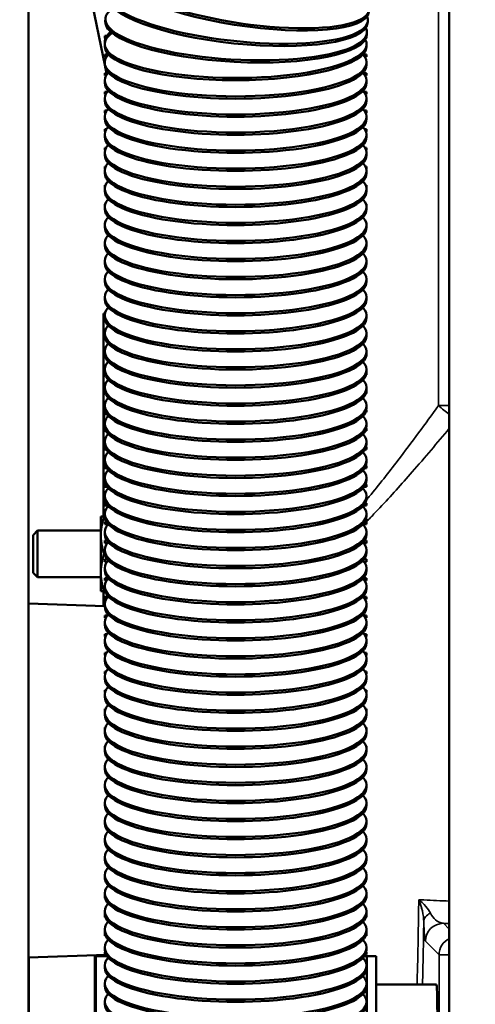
# Model space of a CAD drawing. Header units: inches. Extents: x 1 to 271, y 5 to 171.
# Tile 63 of 256: x 38.52 to 41.57, y 132.78 to 139.36. Entities that reach past the tile are written whole.
import ezdxf

# ---------------------------------------------------------------- set-up
doc = ezdxf.new("R2010")
doc.units = ezdxf.units.IN
doc.header["$LTSCALE"] = 8
doc.header["$MEASUREMENT"] = 0
for name, color, linetype, lineweight in [('Dimension (ANSI)', 7, 'Continuous', 25), ('Visible (ANSI)', 7, 'Continuous', 50), ('Visible Narrow (ANSI)', 7, 'Continuous', 35)]:
    doc.layers.add(name, color=color, linetype=linetype, lineweight=lineweight)
doc.styles.add('Dimension Text', font='tahoma.ttf')
doc.dimstyles.new('Dual Dimension', dxfattribs={"dimscale": 8, "dimtxt": 0.12, "dimasz": 0.098425, "dimexe": 0.125, "dimexo": 0.0625, "dimgap": 0.031496, "dimtad": 0, "dimtih": 1, "dimtoh": 1, "dimrnd": 1e-08, "dimzin": 4, "dimdsep": 46, "dimtxsty": 'Dimension Text', "dimcen": 0.09, "dimdle": 0.393701, "dimclrd": 256, "dimclre": 256, "dimclrt": 256, "dimadec": 0, "dimazin": 1, "dimtfac": 1, "dimtofl": 0, "dimtmove": 0, "dimatfit": 3, "dimfxl": 1, "dimtolj": 1, "dimtzin": 4, "dimlwd": -1, "dimlwe": -1, "dimarcsym": 0})

# ---------------------------------------------------------------- blocks, each defined once
blk = doc.blocks.new('*D9')
at = {"layer": 'Defpoints', "color": 0, "transparency": 16777216}
for p in [(12.1047, 153.8516), (44.2603, 153.8516), (44.4226, 87.0916)]:
    blk.add_point(p, dxfattribs=at)
at = {"layer": 'Dimension (ANSI)', "transparency": 16777216}
for p, q in [((43.7603, 153.8516), (11.1047, 153.8516)), ((12.1047, 153.0642), (12.1047, 127.1125)), ((12.1047, 87.879), (12.1047, 122.8021)), ((43.9226, 87.0916), (11.1047, 87.0916))]:
    blk.add_line(p, q, dxfattribs=at)
for points in [[(11.9735, 153.0642), (12.236, 153.0642), (12.1047, 153.8516)], [(11.9735, 87.879), (12.236, 87.879), (12.1047, 87.0916)]]:
    blk.add_solid(points, dxfattribs=at)
at = {"layer": 'Dimension (ANSI)', "transparency": 16777216, "insert": (12.1047, 124.9573), "char_height": 0.96, "attachment_point": 5, "style": 'Dimension Text'}
blk.add_mtext('\\A1;{\\H3.0x;(}\\S66.76^ 1695.7 mm;{\\H3.0x;)}', dxfattribs=at)

msp = doc.modelspace()

# ---------------------------------------------------------------- linework, layer by layer
at = {"layer": 'Visible (ANSI)'}
for p, q in [((38.5826, 144.2766), (38.5826, 124.1191)), ((39.0918, 139.0599), (38.7031, 140.9414)), ((41.3948, 140.3562), (41.3948, 130.5266)), ((39.0962, 139.3674), (39.0954, 139.352)), ((40.8498, 139.3519), (40.8482, 139.3365)), ((40.8438, 139.2756), (40.843, 139.2602)), ((39.1188, 139.255), (39.0918, 139.255)), ((39.0918, 139.239), (39.0918, 139.255)), ((39.1054, 139.239), (39.0918, 139.239)), ((39.0928, 139.21), (39.0928, 139.2147)), ((40.8418, 139.239), (40.838, 139.239)), ((40.8418, 139.239), (40.8418, 139.2511)), ((39.0918, 139.1992), (39.0918, 139.1837)), ((40.8418, 139.1992), (40.8418, 139.1837)), ((39.1168, 139.13), (39.0918, 139.13)), ((39.0918, 139.114), (39.0918, 139.13)), ((39.1042, 139.114), (39.0918, 139.114)), ((39.0918, 139.0606), (39.0918, 139.076)), ((40.8418, 139.13), (40.8168, 139.13)), ((40.8418, 139.114), (40.8294, 139.114)), ((40.8418, 139.114), (40.8418, 139.13)), ((40.8418, 139.0606), (40.8418, 139.076)), ((39.1132, 139.005), (39.0918, 139.005)), ((39.0918, 138.989), (39.0918, 139.005)), ((39.1031, 139.005), (39.0965, 139.0371)), ((40.8418, 139.005), (40.8204, 139.005)), ((40.8418, 138.989), (40.8418, 139.005)), ((39.1016, 138.989), (39.0918, 138.989)), ((39.0918, 138.9398), (39.0918, 138.9553)), ((40.8418, 138.989), (40.832, 138.989)), ((40.8418, 138.9398), (40.8418, 138.9553)), ((39.1096, 138.88), (39.0918, 138.88)), ((39.0918, 138.864), (39.0918, 138.88)), ((40.8418, 138.88), (40.824, 138.88)), ((40.8418, 138.864), (40.8418, 138.88)), ((39.0993, 138.864), (39.0918, 138.864)), ((39.0918, 138.8191), (39.0918, 138.8345)), ((40.8418, 138.864), (40.8344, 138.864)), ((40.8418, 138.8191), (40.8418, 138.8345)), ((39.1064, 138.755), (39.0918, 138.755)), ((39.0918, 138.739), (39.0918, 138.755)), ((40.8418, 138.755), (40.8272, 138.755)), ((40.8418, 138.739), (40.8418, 138.755)), ((39.0973, 138.739), (39.0918, 138.739)), ((39.0918, 138.6983), (39.0918, 138.7138)), ((40.8418, 138.739), (40.8364, 138.739)), ((40.8418, 138.6983), (40.8418, 138.7138)), ((39.1035, 138.63), (39.0918, 138.63)), ((39.0918, 138.614), (39.0918, 138.63)), ((39.0956, 138.614), (39.0918, 138.614)), ((40.8418, 138.63), (40.8301, 138.63)), ((40.8418, 138.614), (40.838, 138.614)), ((40.8418, 138.614), (40.8418, 138.63)), ((39.0918, 138.5776), (39.0918, 138.593)), ((40.8418, 138.5776), (40.8418, 138.593)), ((39.101, 138.505), (39.0918, 138.505)), ((39.0918, 138.489), (39.0918, 138.505)), ((39.0942, 138.489), (39.0918, 138.489)), ((40.8418, 138.505), (40.8326, 138.505)), ((40.8418, 138.489), (40.8394, 138.489)), ((40.8418, 138.489), (40.8418, 138.505)), ((39.0918, 138.4569), (39.0918, 138.4723)), ((40.8418, 138.4569), (40.8418, 138.4723)), ((39.0987, 138.38), (39.0918, 138.38)), ((39.0918, 138.364), (39.0918, 138.38)), ((39.0931, 138.364), (39.0918, 138.364)), ((39.0918, 138.3361), (39.0918, 138.3516)), ((40.8418, 138.38), (40.8349, 138.38)), ((40.8418, 138.364), (40.8405, 138.364)), ((40.8418, 138.364), (40.8418, 138.38)), ((40.8418, 138.3361), (40.8418, 138.3516)), ((39.0968, 138.255), (39.0918, 138.255)), ((39.0918, 138.239), (39.0918, 138.255)), ((39.0924, 138.239), (39.0918, 138.239)), ((39.0918, 138.2154), (39.0918, 138.2308)), ((40.8418, 138.255), (40.8368, 138.255)), ((40.8418, 138.239), (40.8412, 138.239)), ((40.8418, 138.239), (40.8418, 138.255)), ((40.8418, 138.2154), (40.8418, 138.2308)), ((39.0952, 138.13), (39.0918, 138.13)), ((39.0918, 138.114), (39.0918, 138.13)), ((39.0919, 138.114), (39.0918, 138.114)), ((39.0918, 138.0946), (39.0918, 138.1101)), ((40.8418, 138.13), (40.8384, 138.13)), ((40.8418, 138.114), (40.8417, 138.114)), ((40.8418, 138.114), (40.8418, 138.13)), ((40.8418, 138.0946), (40.8418, 138.1101)), ((39.0939, 138.005), (39.0918, 138.005)), ((39.0918, 137.9893), (39.0918, 138.005)), ((39.0918, 137.9739), (39.0918, 137.9893)), ((40.8418, 138.005), (40.8397, 138.005)), ((40.8418, 137.9893), (40.8418, 138.005)), ((40.8418, 137.9739), (40.8418, 137.9893)), ((39.0929, 137.88), (39.0918, 137.88)), ((39.0918, 137.8686), (39.0918, 137.88)), ((39.0918, 137.8532), (39.0918, 137.8686)), ((40.8418, 137.88), (40.8407, 137.88)), ((40.8418, 137.8686), (40.8418, 137.88)), ((40.8418, 137.8532), (40.8418, 137.8686)), ((39.0922, 137.755), (39.0918, 137.755)), ((39.0918, 137.7479), (39.0918, 137.755)), ((40.8418, 137.755), (40.8414, 137.755)), ((40.8418, 137.7479), (40.8418, 137.755)), ((39.0918, 137.7324), (39.0918, 137.7479)), ((40.8418, 137.7324), (40.8418, 137.7479)), ((39.0919, 137.63), (39.0918, 137.63)), ((39.0918, 137.6271), (39.0918, 137.63)), ((39.0918, 137.6117), (39.0918, 137.6271)), ((40.8418, 137.63), (40.8417, 137.63)), ((40.8418, 137.6271), (40.8418, 137.63)), ((40.8418, 137.6117), (40.8418, 137.6271)), ((39.0918, 137.4909), (39.0918, 137.5064)), ((39.0918, 137.489), (39.0918, 137.4909)), ((40.8418, 137.4909), (40.8418, 137.5064)), ((40.8418, 137.489), (40.8418, 137.4909)), ((39.0918, 137.489), (39.0918, 137.489)), ((40.8418, 137.489), (40.8418, 137.489)), ((39.0826, 137.3976), (39.093, 137.3976)), ((39.0826, 136.6226), (39.0826, 137.3976)), ((39.0918, 137.3702), (39.0918, 137.3856)), ((39.0918, 137.364), (39.0918, 137.3702)), ((39.0921, 137.364), (39.0918, 137.364)), ((40.8418, 137.364), (40.8415, 137.364)), ((40.8418, 137.3702), (40.8418, 137.3856)), ((40.8418, 137.364), (40.8418, 137.3702)), ((39.0918, 137.2494), (39.0918, 137.2649)), ((39.0918, 137.239), (39.0918, 137.2494)), ((39.0927, 137.239), (39.0918, 137.239)), ((40.8418, 137.239), (40.8409, 137.239)), ((40.8418, 137.2494), (40.8418, 137.2649)), ((40.8418, 137.239), (40.8418, 137.2494)), ((39.0918, 137.1287), (39.0918, 137.1442)), ((39.0918, 137.114), (39.0918, 137.1287)), ((39.0936, 137.114), (39.0918, 137.114)), ((40.8418, 137.114), (40.84, 137.114)), ((40.8418, 137.1287), (40.8418, 137.1442)), ((40.8418, 137.114), (40.8418, 137.1287)), ((39.0918, 137.008), (39.0918, 137.0234)), ((39.0919, 137.005), (39.0918, 137.005)), ((39.0918, 136.989), (39.0918, 137.005)), ((39.0949, 136.989), (39.0918, 136.989)), ((40.8418, 136.989), (40.8387, 136.989)), ((40.8418, 137.005), (40.8417, 137.005)), ((40.8418, 137.008), (40.8418, 137.0234)), ((40.8418, 136.989), (40.8418, 137.005)), ((39.0918, 136.8872), (39.0918, 136.9027)), ((40.8418, 136.8872), (40.8418, 136.9027)), ((39.0922, 136.88), (39.0918, 136.88)), ((39.0918, 136.864), (39.0918, 136.88)), ((39.0964, 136.864), (39.0918, 136.864)), ((40.8418, 136.864), (40.8372, 136.864)), ((40.8418, 136.88), (40.8414, 136.88)), ((40.8418, 136.864), (40.8418, 136.88)), ((39.0918, 136.7665), (39.0918, 136.7819)), ((40.8418, 136.7665), (40.8418, 136.7819)), ((39.0929, 136.755), (39.0918, 136.755)), ((39.0918, 136.739), (39.0918, 136.755)), ((39.0983, 136.739), (39.0918, 136.739)), ((40.8418, 136.739), (40.8353, 136.739)), ((40.8418, 136.755), (40.8407, 136.755)), ((40.8418, 136.739), (40.8418, 136.755)), ((39.0918, 136.6457), (39.0918, 136.6612)), ((40.8418, 136.6457), (40.8418, 136.6612)), ((39.0826, 136.0411), (39.0826, 136.6226)), ((39.0939, 136.63), (39.0918, 136.63)), ((39.0918, 136.614), (39.0918, 136.63)), ((39.1004, 136.614), (39.0918, 136.614)), ((40.8418, 136.614), (40.8332, 136.614)), ((40.8418, 136.63), (40.8397, 136.63)), ((40.8418, 136.614), (40.8418, 136.63)), ((39.0918, 136.525), (39.0918, 136.5405)), ((39.0952, 136.505), (39.0918, 136.505)), ((39.0918, 136.489), (39.0918, 136.505)), ((40.8418, 136.505), (40.8384, 136.505)), ((40.8418, 136.525), (40.8418, 136.5405)), ((40.8418, 136.489), (40.8418, 136.505)), ((39.1029, 136.489), (39.0918, 136.489)), ((40.8418, 136.489), (40.8307, 136.489)), ((39.0918, 136.4043), (39.0918, 136.4197)), ((39.0968, 136.38), (39.0918, 136.38)), ((39.0918, 136.364), (39.0918, 136.38)), ((40.8418, 136.38), (40.8368, 136.38)), ((40.8418, 136.4043), (40.8418, 136.4197)), ((40.8418, 136.364), (40.8418, 136.38)), ((39.1057, 136.364), (39.0918, 136.364)), ((40.8418, 136.364), (40.8279, 136.364)), ((39.0918, 136.2835), (39.0918, 136.299)), ((39.0988, 136.255), (39.0918, 136.255)), ((39.0918, 136.239), (39.0918, 136.255)), ((39.1089, 136.239), (39.0918, 136.239)), ((40.8418, 136.239), (40.8247, 136.239)), ((40.8418, 136.255), (40.8348, 136.255)), ((40.8418, 136.2835), (40.8418, 136.299)), ((40.8418, 136.239), (40.8418, 136.255)), ((39.0918, 136.1628), (39.0918, 136.1782)), ((40.8418, 136.1628), (40.8418, 136.1782)), ((39.101, 136.13), (39.0918, 136.13)), ((39.0918, 136.114), (39.0918, 136.13)), ((39.1123, 136.114), (39.0918, 136.114)), ((40.8418, 136.114), (40.8213, 136.114)), ((40.8418, 136.13), (40.8326, 136.13)), ((40.8418, 136.114), (40.8418, 136.13)), ((39.0918, 136.042), (39.0918, 136.0575)), ((40.8418, 136.042), (40.8418, 136.0575)), ((39.0656, 136.0411), (39.0656, 135.9161)), ((39.0656, 136.0411), (39.0879, 136.0411)), ((39.0918, 136.0411), (39.0879, 136.0411)), ((39.1036, 136.005), (39.0918, 136.005)), ((39.0918, 135.989), (39.0918, 136.005)), ((39.1154, 135.989), (39.0918, 135.989)), ((40.8418, 135.989), (40.8182, 135.989)), ((40.8418, 136.005), (40.83, 136.005)), ((40.8418, 135.989), (40.8418, 136.005)), ((38.6136, 135.9174), (38.6436, 135.9474)), ((38.6136, 135.6649), (38.6136, 135.9174)), ((38.6436, 135.6349), (38.6436, 135.9474)), ((38.6436, 135.9474), (39.0656, 135.9474)), ((39.0656, 135.6661), (39.0656, 135.9161)), ((39.0918, 135.9213), (39.0918, 135.9368)), ((40.8418, 135.9213), (40.8418, 135.9368)), ((39.1065, 135.88), (39.0918, 135.88)), ((39.0918, 135.864), (39.0918, 135.88)), ((39.1117, 135.864), (39.0918, 135.864)), ((40.8418, 135.864), (40.8219, 135.864)), ((40.8418, 135.88), (40.8271, 135.88)), ((40.8418, 135.864), (40.8418, 135.88)), ((39.0926, 135.7911), (39.0879, 135.7911)), ((39.0918, 135.8006), (39.0918, 135.816)), ((40.8418, 135.8006), (40.8418, 135.816)), ((39.1097, 135.755), (39.0918, 135.755)), ((39.0918, 135.739), (39.0918, 135.755)), ((39.1083, 135.739), (39.0918, 135.739)), ((40.8418, 135.755), (40.8239, 135.755)), ((40.8418, 135.739), (40.8253, 135.739)), ((40.8418, 135.739), (40.8418, 135.755)), ((38.6136, 135.6649), (38.6436, 135.6349)), ((39.0656, 135.5411), (39.0656, 135.6661)), ((39.0918, 135.6798), (39.0918, 135.6953)), ((40.8418, 135.6798), (40.8418, 135.6953)), ((38.6436, 135.6349), (39.0656, 135.6349)), ((39.1132, 135.63), (39.0918, 135.63)), ((39.0918, 135.614), (39.0918, 135.63)), ((39.1052, 135.614), (39.0918, 135.614)), ((40.8418, 135.63), (40.8204, 135.63)), ((40.8418, 135.614), (40.8284, 135.614)), ((40.8418, 135.614), (40.8418, 135.63)), ((39.0879, 135.5411), (39.0656, 135.5411)), ((39.0826, 135.5411), (39.0826, 135.4414)), ((39.0946, 135.5411), (39.0879, 135.5411)), ((39.0918, 135.5591), (39.0918, 135.5745)), ((40.8418, 135.5591), (40.8418, 135.5745)), ((39.0918, 135.4411), (38.5826, 135.4589)), ((39.1145, 135.505), (39.0918, 135.505)), ((39.0918, 135.489), (39.0918, 135.505)), ((39.1025, 135.489), (39.0918, 135.489)), ((39.0918, 135.4383), (39.0918, 135.4538)), ((40.8418, 135.505), (40.8191, 135.505)), ((40.8418, 135.489), (40.8312, 135.489)), ((40.8418, 135.489), (40.8418, 135.505)), ((40.8418, 135.4383), (40.8418, 135.4538)), ((39.1108, 135.38), (39.0918, 135.38)), ((39.0918, 135.364), (39.0918, 135.38)), ((39.1, 135.364), (39.0918, 135.364)), ((39.0918, 135.3176), (39.0918, 135.333)), ((40.8418, 135.38), (40.8228, 135.38)), ((40.8418, 135.364), (40.8336, 135.364)), ((40.8418, 135.364), (40.8418, 135.38)), ((40.8418, 135.3176), (40.8418, 135.333)), ((39.1075, 135.255), (39.0918, 135.255)), ((39.0918, 135.239), (39.0918, 135.255)), ((40.8418, 135.255), (40.8261, 135.255)), ((40.8418, 135.239), (40.8418, 135.255)), ((39.0979, 135.239), (39.0918, 135.239)), ((39.0918, 135.1969), (39.0918, 135.2123)), ((40.8418, 135.239), (40.8357, 135.239)), ((40.8418, 135.1969), (40.8418, 135.2123)), ((39.1045, 135.13), (39.0918, 135.13)), ((39.0918, 135.114), (39.0918, 135.13)), ((40.8418, 135.13), (40.8291, 135.13)), ((40.8418, 135.114), (40.8418, 135.13)), ((39.0961, 135.114), (39.0918, 135.114)), ((39.0918, 135.0761), (39.0918, 135.0916)), ((40.8418, 135.114), (40.8375, 135.114)), ((40.8418, 135.0761), (40.8418, 135.0916)), ((39.1018, 135.005), (39.0918, 135.005)), ((39.0918, 134.989), (39.0918, 135.005)), ((39.0946, 134.989), (39.0918, 134.989)), ((40.8418, 135.005), (40.8318, 135.005)), ((40.8418, 134.989), (40.839, 134.989)), ((40.8418, 134.989), (40.8418, 135.005)), ((39.0918, 134.9554), (39.0918, 134.9708)), ((40.8418, 134.9554), (40.8418, 134.9708)), ((39.0995, 134.88), (39.0918, 134.88)), ((39.0918, 134.864), (39.0918, 134.88)), ((39.0935, 134.864), (39.0918, 134.864)), ((40.8418, 134.88), (40.8341, 134.88)), ((40.8418, 134.864), (40.8401, 134.864)), ((40.8418, 134.864), (40.8418, 134.88)), ((39.0918, 134.8346), (39.0918, 134.8501)), ((40.8418, 134.8346), (40.8418, 134.8501)), ((39.0974, 134.755), (39.0918, 134.755)), ((39.0918, 134.739), (39.0918, 134.755)), ((39.0926, 134.739), (39.0918, 134.739)), ((39.0918, 134.7139), (39.0918, 134.7293)), ((40.8418, 134.755), (40.8362, 134.755)), ((40.8418, 134.739), (40.841, 134.739)), ((40.8418, 134.739), (40.8418, 134.755)), ((40.8418, 134.7139), (40.8418, 134.7293)), ((39.0957, 134.63), (39.0918, 134.63)), ((39.0918, 134.614), (39.0918, 134.63)), ((39.0921, 134.614), (39.0918, 134.614)), ((39.0918, 134.5932), (39.0918, 134.6086)), ((40.8418, 134.63), (40.8379, 134.63)), ((40.8418, 134.614), (40.8416, 134.614)), ((40.8418, 134.614), (40.8418, 134.63)), ((40.8418, 134.5932), (40.8418, 134.6086)), ((39.0943, 134.505), (39.0918, 134.505)), ((39.0918, 134.489), (39.0918, 134.505)), ((39.0918, 134.489), (39.0918, 134.489)), ((39.0918, 134.4724), (39.0918, 134.4879)), ((40.8418, 134.505), (40.8393, 134.505)), ((40.8418, 134.489), (40.8418, 134.505)), ((40.8418, 134.489), (40.8418, 134.489)), ((40.8418, 134.4724), (40.8418, 134.4879)), ((39.0932, 134.38), (39.0918, 134.38)), ((39.0918, 134.3671), (39.0918, 134.38)), ((39.0918, 134.3517), (39.0918, 134.3671)), ((40.8418, 134.38), (40.8404, 134.38)), ((40.8418, 134.3671), (40.8418, 134.38)), ((40.8418, 134.3517), (40.8418, 134.3671)), ((39.0924, 134.255), (39.0918, 134.255)), ((39.0918, 134.2464), (39.0918, 134.255)), ((39.0918, 134.2309), (39.0918, 134.2464)), ((40.8418, 134.255), (40.8412, 134.255)), ((40.8418, 134.2464), (40.8418, 134.255)), ((40.8418, 134.2309), (40.8418, 134.2464)), ((39.092, 134.13), (39.0918, 134.13)), ((39.0918, 134.1256), (39.0918, 134.13)), ((39.0918, 134.1102), (39.0918, 134.1256)), ((40.8418, 134.13), (40.8416, 134.13)), ((40.8418, 134.1256), (40.8418, 134.13)), ((40.8418, 134.1102), (40.8418, 134.1256)), ((39.0918, 134.0049), (39.0918, 134.005)), ((39.0918, 133.9894), (39.0918, 134.0049)), ((40.8418, 134.0049), (40.8418, 134.005)), ((40.8418, 133.9894), (40.8418, 134.0049)), ((39.0918, 133.989), (39.0918, 133.9894)), ((39.0918, 133.989), (39.0918, 133.989)), ((40.8418, 133.989), (40.8418, 133.9894)), ((40.8418, 133.989), (40.8418, 133.989)), ((39.0918, 133.8687), (39.0918, 133.8842)), ((40.8418, 133.8687), (40.8418, 133.8842)), ((39.0918, 133.864), (39.0918, 133.8687)), ((39.092, 133.864), (39.0918, 133.864)), ((40.8418, 133.864), (40.8416, 133.864)), ((40.8418, 133.864), (40.8418, 133.8687)), ((39.0918, 133.748), (39.0918, 133.7634)), ((39.0918, 133.739), (39.0918, 133.748)), ((39.0925, 133.739), (39.0918, 133.739)), ((40.8418, 133.739), (40.8411, 133.739)), ((40.8418, 133.748), (40.8418, 133.7634)), ((40.8418, 133.739), (40.8418, 133.748)), ((39.0918, 133.6272), (39.0918, 133.6427)), ((39.0918, 133.614), (39.0918, 133.6272)), ((39.0933, 133.614), (39.0918, 133.614)), ((40.8418, 133.614), (40.8403, 133.614)), ((40.8418, 133.6272), (40.8418, 133.6427)), ((40.8418, 133.614), (40.8418, 133.6272)), ((39.0918, 133.5065), (39.0918, 133.5219)), ((39.0918, 133.505), (39.0918, 133.505)), ((39.0918, 133.489), (39.0918, 133.505)), ((39.0944, 133.489), (39.0918, 133.489)), ((40.8418, 133.489), (40.8392, 133.489)), ((40.8418, 133.5065), (40.8418, 133.5219)), ((40.8418, 133.505), (40.8418, 133.505)), ((40.8418, 133.489), (40.8418, 133.505)), ((39.0918, 133.3857), (39.0918, 133.4012)), ((39.0921, 133.38), (39.0918, 133.38)), ((39.0918, 133.364), (39.0918, 133.38)), ((39.0958, 133.364), (39.0918, 133.364)), ((40.8418, 133.364), (40.8378, 133.364)), ((40.8418, 133.38), (40.8415, 133.38)), ((40.8418, 133.3857), (40.8418, 133.4012)), ((40.8418, 133.364), (40.8418, 133.38)), ((39.0918, 133.265), (39.0918, 133.2805)), ((40.8418, 133.265), (40.8418, 133.2805)), ((39.0927, 133.255), (39.0918, 133.255)), ((39.0918, 133.239), (39.0918, 133.255)), ((39.0976, 133.239), (39.0918, 133.239)), ((40.8418, 133.239), (40.836, 133.239)), ((40.8418, 133.255), (40.841, 133.255)), ((40.8418, 133.239), (40.8418, 133.255)), ((39.0918, 133.1443), (39.0918, 133.1597)), ((40.8418, 133.1443), (40.8418, 133.1597)), ((39.1005, 133.1123), (38.5826, 133.0943)), ((38.5853, 131.9638), (38.5853, 133.0944)), ((39.0323, 133.1014), (39.0263, 133.1014)), ((39.0263, 132.3514), (39.0263, 133.1014)), ((39.1076, 133.1014), (39.0323, 133.1014)), ((39.0323, 133.1014), (39.0323, 132.3514)), ((39.0826, 133.1014), (39.0826, 133.1117)), ((39.0935, 133.13), (39.0918, 133.13)), ((39.0918, 133.114), (39.0918, 133.13)), ((39.0996, 133.114), (39.0918, 133.114)), ((40.826, 133.1014), (40.8443, 133.1014)), ((40.8418, 133.114), (40.834, 133.114)), ((40.8418, 133.13), (40.8401, 133.13)), ((40.8418, 133.114), (40.8418, 133.13)), ((40.8443, 132.3514), (40.8443, 133.1014)), ((40.8443, 133.1014), (40.9063, 133.1014)), ((40.9063, 133.1014), (40.9063, 132.3514)), ((39.0918, 133.0235), (39.0918, 133.039)), ((40.8418, 133.0235), (40.8418, 133.039)), ((40.8418, 132.989), (40.8316, 132.989)), ((40.8418, 133.005), (40.8389, 133.005)), ((40.8418, 132.989), (40.8418, 133.005)), ((39.0918, 132.9028), (39.0918, 132.9182)), ((40.8418, 132.9028), (40.8418, 132.9182)), ((40.8443, 132.9153), (40.8418, 132.9154)), ((40.9063, 132.9139), (41.3082, 132.9139)), ((39.0918, 132.782), (39.0918, 132.7975)), ((40.8418, 132.782), (40.8418, 132.7975))]:
    msp.add_line(p, q, dxfattribs=at)
for centre, major_axis, ratio, start_param, end_param in [((39.9956, 139.5649), (0.8642, -0.1371), 0.255834, 2.798571, 6.423584), ((39.9932, 139.5496), (0.8642, -0.1371), 0.255834, 3.141593, 6.283185), ((39.9796, 139.4435), (0.8702, -0.0916), 0.257491, 2.801278, 6.422272), ((39.978, 139.4281), (0.8702, -0.0916), 0.257491, 3.141593, 6.283185), ((39.97, 139.3215), (0.8738, -0.0459), 0.258487, 2.803067, 6.421411), ((39.9692, 139.3061), (0.8738, -0.0459), 0.258487, 3.141593, 6.283185), ((39.9668, 139.1992), (0.875, 0), 0.258819, 2.803958, 6.420991), ((39.9704, 139.3084), (-0.874, 0.041), 0.258554, 0.119682, 0.29752), ((39.9678, 139.2147), (-0.875, 0), 0.258819, 5.98166, 6.104013), ((39.9678, 139.2147), (-0.875, 0), 0.258819, 6.175412, 6.283185), ((39.9668, 139.1837), (0.875, 0), 0.258819, 3.141593, 6.283185), ((39.9668, 139.076), (-0.875, 0), 0.258819, 6.043021, 9.664943), ((39.9668, 138.9553), (-0.875, 0), 0.258819, 6.048586, 9.659377), ((39.9668, 139.0606), (-0.875, 0), 0.258819, 0, 3.141593), ((39.9668, 138.9398), (-0.875, 0), 0.258819, 0, 3.141593), ((39.9668, 138.8345), (-0.875, 0), 0.258819, 6.048586, 9.659377), ((39.9668, 138.8191), (-0.875, 0), 0.258819, 0, 3.141593), ((39.9668, 138.7138), (-0.875, 0), 0.258819, 6.048586, 9.659377), ((39.9668, 138.6983), (-0.875, 0), 0.258819, 0, 3.141593), ((39.9668, 138.593), (-0.875, 0), 0.258819, 6.048586, 9.659377), ((39.9668, 138.5776), (-0.875, 0), 0.258819, 0, 3.141593), ((39.9668, 138.4723), (-0.875, 0), 0.258819, 6.048586, 9.659377), ((39.9668, 138.4569), (-0.875, 0), 0.258819, 0, 3.141593), ((39.9668, 138.3516), (-0.875, 0), 0.258819, 6.048586, 9.659377), ((39.9668, 138.2308), (-0.875, 0), 0.258819, 6.048586, 9.659377), ((39.9668, 138.3361), (-0.875, 0), 0.258819, 0, 3.141593), ((39.9668, 138.2154), (-0.875, 0), 0.258819, 0, 3.141593), ((39.9668, 138.1101), (-0.875, 0), 0.258819, 6.048586, 9.659377), ((39.9668, 138.0946), (-0.875, 0), 0.258819, 0, 3.141593), ((39.9668, 137.9893), (-0.875, 0), 0.258819, 6.048586, 9.659377), ((39.9668, 137.9739), (-0.875, 0), 0.258819, 0, 3.141593), ((39.9668, 137.8686), (-0.875, 0), 0.258819, 6.048586, 9.659377), ((39.9668, 137.8532), (-0.875, 0), 0.258819, 0, 3.141593), ((39.9668, 137.7479), (-0.875, 0), 0.258819, 6.048586, 9.659377), ((39.9668, 137.7324), (-0.875, 0), 0.258819, 0, 3.141593), ((39.9668, 137.6271), (-0.875, 0), 0.258819, 6.048586, 9.659377), ((39.9668, 137.5064), (-0.875, 0), 0.258819, 6.048586, 9.659377), ((39.9668, 137.6117), (-0.875, 0), 0.258819, 0, 3.141593), ((39.9668, 137.4909), (-0.875, 0), 0.258819, 0, 3.141593), ((39.9668, 137.3856), (-0.875, 0), 0.258819, 6.048586, 9.659377), ((39.9668, 137.3702), (-0.875, 0), 0.258819, 0, 3.141593), ((39.9668, 137.2649), (-0.875, 0), 0.258819, 6.048586, 9.659377), ((39.9668, 137.2494), (-0.875, 0), 0.258819, 0, 3.141593), ((39.9668, 137.1442), (-0.875, 0), 0.258819, 6.048586, 9.659377), ((39.9668, 137.1287), (-0.875, 0), 0.258819, 0, 3.141593), ((39.9668, 137.0234), (-0.875, 0), 0.258819, 6.048586, 9.659377), ((39.9668, 137.008), (-0.875, 0), 0.258819, 0, 3.141593), ((39.9668, 136.9027), (-0.875, 0), 0.258819, 6.048586, 9.659377), ((39.9668, 136.7819), (-0.875, 0), 0.258819, 6.048586, 9.659377), ((39.9668, 136.8872), (-0.875, 0), 0.258819, 0, 3.141593), ((39.9668, 136.7665), (-0.875, 0), 0.258819, 0, 3.141593), ((39.9668, 136.6612), (-0.875, 0), 0.258819, 6.048586, 9.659377), ((39.9668, 136.6457), (-0.875, 0), 0.258819, 0, 3.141593), ((39.9668, 136.5405), (-0.875, 0), 0.258819, 6.048586, 9.659377), ((39.9668, 136.525), (-0.875, 0), 0.258819, 0, 3.141593), ((39.9668, 136.4197), (-0.875, 0), 0.258819, 6.048586, 9.659377), ((39.9668, 136.4043), (-0.875, 0), 0.258819, 0, 3.141593), ((39.9668, 136.299), (-0.875, 0), 0.258819, 6.048586, 9.659377), ((39.9668, 136.2835), (-0.875, 0), 0.258819, 0, 3.141593), ((39.9668, 136.1782), (-0.875, 0), 0.258819, 6.048586, 9.659377), ((39.9668, 136.0575), (-0.875, 0), 0.258819, 6.048586, 9.659377), ((39.9668, 136.1628), (-0.875, 0), 0.258819, 0, 3.141593), ((39.9668, 136.042), (-0.875, 0), 0.258819, 0, 3.141593), ((39.9668, 135.9368), (-0.875, 0), 0.258819, 6.048586, 9.659377), ((39.9678, 136.042), (0.875, 0), 0.258819, 6.153207, 6.153915), ((39.9668, 135.9213), (-0.875, 0), 0.258819, 0, 3.141593), ((39.9668, 135.816), (-0.875, 0), 0.258819, 6.048586, 9.659377), ((39.9668, 135.8006), (-0.875, 0), 0.258819, 0, 3.141593), ((39.9668, 135.6953), (-0.875, 0), 0.258819, 6.048586, 9.659377), ((39.9668, 135.6798), (-0.875, 0), 0.258819, 0, 3.141593), ((39.9668, 135.5745), (-0.875, 0), 0.258819, 6.048586, 9.659377), ((39.9668, 135.5591), (-0.875, 0), 0.258819, 0, 3.141593), ((39.9668, 135.4538), (-0.875, 0), 0.258819, 6.048586, 9.659377), ((39.9668, 135.333), (-0.875, 0), 0.258819, 6.048586, 9.659377), ((39.9668, 135.4383), (-0.875, 0), 0.258819, 0, 3.141593), ((39.9668, 135.3176), (-0.875, 0), 0.258819, 0, 3.141593), ((39.9668, 135.2123), (-0.875, 0), 0.258819, 6.048586, 9.659377), ((39.9668, 135.1969), (-0.875, 0), 0.258819, 0, 3.141593), ((39.9668, 135.0916), (-0.875, 0), 0.258819, 6.048586, 9.659377), ((39.9668, 135.0761), (-0.875, 0), 0.258819, 0, 3.141593), ((39.9668, 134.9708), (-0.875, 0), 0.258819, 6.048586, 9.659377), ((39.9668, 134.9554), (-0.875, 0), 0.258819, 0, 3.141593), ((39.9668, 134.8501), (-0.875, 0), 0.258819, 6.048586, 9.659377), ((39.9668, 134.8346), (-0.875, 0), 0.258819, 0, 3.141593), ((39.9668, 134.7293), (-0.875, 0), 0.258819, 6.048586, 9.659377), ((39.9668, 134.6086), (-0.875, 0), 0.258819, 6.048586, 9.659377), ((39.9668, 134.7139), (-0.875, 0), 0.258819, 0, 3.141593), ((39.9668, 134.4879), (-0.875, 0), 0.258819, 6.048586, 9.659377), ((39.9668, 134.5932), (-0.875, 0), 0.258819, 0, 3.141593), ((39.9668, 134.4724), (-0.875, 0), 0.258819, 0, 3.141593), ((39.9668, 134.3671), (-0.875, 0), 0.258819, 6.048586, 9.659377), ((39.9668, 134.3517), (-0.875, 0), 0.258819, 0, 3.141593), ((39.9668, 134.2464), (-0.875, 0), 0.258819, 6.048586, 9.659377), ((39.9668, 134.2309), (-0.875, 0), 0.258819, 0, 3.141593), ((39.9668, 134.1256), (-0.875, 0), 0.258819, 6.048586, 9.659377), ((39.9668, 134.1102), (-0.875, 0), 0.258819, 0, 3.141593), ((39.9668, 134.0049), (-0.875, 0), 0.258819, 6.048586, 9.659377), ((39.9668, 133.8842), (-0.875, 0), 0.258819, 6.048586, 9.659377), ((39.9668, 133.9894), (-0.875, 0), 0.258819, 0, 3.141593), ((39.9668, 133.7634), (-0.875, 0), 0.258819, 6.048586, 9.659377), ((39.9668, 133.8687), (-0.875, 0), 0.258819, 0, 3.141593), ((39.9668, 133.748), (-0.875, 0), 0.258819, 0, 3.141593), ((39.9668, 133.6427), (-0.875, 0), 0.258819, 6.048586, 9.659377), ((39.9668, 133.6272), (-0.875, 0), 0.258819, 0, 3.141593), ((39.9668, 133.5219), (-0.875, 0), 0.258819, 6.048586, 9.659377), ((39.9668, 133.5065), (-0.875, 0), 0.258819, 0, 3.141593), ((39.9668, 133.4012), (-0.875, 0), 0.258819, 6.048586, 9.659377), ((39.9668, 133.3857), (-0.875, 0), 0.258819, 0, 3.141593), ((39.9668, 133.2805), (-0.875, 0), 0.258819, 6.048586, 9.659377), ((39.9668, 133.1597), (-0.875, 0), 0.258819, 6.048586, 9.659377), ((39.9668, 133.265), (-0.875, 0), 0.258819, 0, 3.141593), ((39.9668, 133.039), (-0.875, 0), 0.258819, 6.048586, 9.659377), ((39.9668, 133.1443), (-0.875, 0), 0.258819, 0, 3.141593), ((39.9668, 133.0235), (-0.875, 0), 0.258819, 0, 3.141593), ((39.9668, 132.9182), (-0.875, 0), 0.258819, 6.048586, 9.659377), ((39.9668, 132.9028), (-0.875, 0), 0.258819, 0, 3.141593), ((41.3082, 132.7264), (0, 0.1875), 0.034921, 3.141593, 6.283185), ((39.9668, 132.7975), (-0.875, 0), 0.258819, 6.048586, 9.659377), ((39.9668, 132.782), (-0.875, 0), 0.258819, 0, 3.141593)]:
    msp.add_ellipse(centre, major_axis=major_axis, ratio=ratio, start_param=start_param, end_param=end_param, dxfattribs=at)
msp.add_open_spline([(39.1128, 136.8312), (39.1133, 136.8329), (39.1138, 136.8345), (39.1143, 136.8362)], degree=3, dxfattribs=at)
msp.add_open_spline([(39.0826, 136.6226), (39.0826, 136.6228), (39.0826, 136.6231), (39.0826, 136.6621), (39.0856, 136.7008), (39.0918, 136.7393)], degree=3, knots=[-0.0023035, -0.0023035, -0.0023035, -0.0023035, 0, 0, 0.3507509, 0.3507509, 0.3507509, 0.3507509], dxfattribs=at)
for points, weights in [([(39.0879, 136.0411), (39.0656, 135.9741), (39.0656, 135.9161)], [1.65928677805, 1.787633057, 1.787633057]), ([(39.0656, 135.9161), (39.0656, 135.8581), (39.0879, 135.7911)], [1.787633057, 1.787633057, 1.65928677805]), ([(39.0879, 135.7911), (39.0656, 135.7241), (39.0656, 135.6661)], [1.65928677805, 1.787633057, 1.787633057]), ([(39.0656, 135.6661), (39.0656, 135.6081), (39.0879, 135.5411)], [1.787633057, 1.787633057, 1.65928677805])]:
    msp.add_rational_spline(points, weights, degree=2, dxfattribs=at)
at = {"layer": 'Visible Narrow (ANSI)'}
for p, q in [((41.3222, 139.4712), (41.3222, 136.7827)), ((41.3948, 136.7827), (41.3222, 136.7827)), ((41.2241, 133.3337), (41.2241, 133.3337)), ((41.3948, 133.2818), (41.3548, 133.3218)), ((41.2349, 133.2018), (41.326, 133.1107)), ((41.326, 133.1107), (41.326, 132.3425)), ((41.326, 133.1107), (41.3948, 133.1107))]:
    msp.add_line(p, q, dxfattribs=at)
for centre, major_axis, ratio, start_param, end_param in [((41.3695, 136.7827), (-0.0931, 0.0757), 0.261533, 1.25964, 2.049048), ((91.265, 156.3621), (-70.5792, -15.4629), 0.241321, 0.730622, 0.731297), ((41.344, 133.3337), (-0.12, -0.0033), 0.623515, 5.374761, 6.238531), ((41.1494, 134.2766), (0, 2.3358), 0.034942, 4.089491, 4.296879), ((41.3548, 133.2018), (-0.0849, -0.0849), 0.998783, 3.927601, 5.497178), ((109.8577, 135.6168), (94.9584, 0), 0.034899, 3.906568, 3.907176), ((41.4459, 133.1107), (0.0849, 0.0849), 0.998783, 1.226477, 2.355586)]:
    msp.add_ellipse(centre, major_axis=major_axis, ratio=ratio, start_param=start_param, end_param=end_param, dxfattribs=at)
for points, knots in [([(41.3222, 136.7827), (41.235, 136.6613), (41.0838, 136.4552), (40.9184, 136.2451), (40.847, 136.1588), (40.8407, 136.1512)], [20.209837, 20.209837, 20.209837, 20.209837, 21.445427, 22.269154, 22.349476, 22.349476, 22.349476, 22.349476]), ([(40.8555, 136.0208), (40.8631, 136.0286), (40.8706, 136.0364), (40.8781, 136.0442), (40.8957, 136.0625), (40.9132, 136.0809), (40.9305, 136.0994), (41.0041, 136.1776), (41.0762, 136.2579), (41.1469, 136.3388), (41.2317, 136.4359), (41.3145, 136.5339), (41.3948, 136.6309)], [-22.547719, -22.547719, -22.547719, -22.547719, -22.464063, -22.464063, -22.464063, -22.26917, -22.26917, -22.26917, -21.44539, -21.44539, -21.44539, -20.456385, -20.456385, -20.456385, -20.456385]), ([(40.8555, 136.0208), (40.8554, 136.0207), (40.8552, 136.0207), (40.8483, 136.0178), (40.8413, 136.015), (40.8342, 136.0122)], [-0.78498261, -0.78498261, -0.78498261, -0.78498261, -0.78318705, -0.78318705, -0.69639717, -0.69639717, -0.69639717, -0.69639717]), ([(40.8401, 136.005), (40.8452, 136.0101), (40.8502, 136.0153), (40.8553, 136.0206), (40.8554, 136.0207), (40.8555, 136.0208)], [-0.05546901, -0.05546901, -0.05546901, -0.05546901, 0, 0, 0.00124667, 0.00124667, 0.00124667, 0.00124667]), ([(41.1907, 133.4798), (41.1897, 133.4034), (41.1885, 133.3286), (41.1858, 133.183), (41.1843, 133.1121), (41.1816, 132.9994), (41.1805, 132.9561), (41.1793, 132.9139)], [0.3613508, 0.3613508, 0.3613508, 0.3613508, 0.4700536, 0.4700536, 0.5789366, 0.5789366, 0.6494603, 0.6494603, 0.6494603, 0.6494603]), ([(41.2686, 133.3907), (41.2557, 133.4193), (41.2266, 133.4512), (41.1908, 133.4797), (41.1908, 133.4798), (41.1907, 133.4798)], [-0.5502888, -0.5502888, -0.5502888, -0.5502888, 0, 0, 0.001121, 0.001121, 0.001121, 0.001121]), ([(41.1907, 133.4798), (41.1907, 133.4797), (41.1908, 133.4796), (41.2105, 133.4297), (41.2235, 133.3772), (41.2241, 133.3337)], [-0.001121, -0.001121, -0.001121, -0.001121, 0, 0, 0.5502888, 0.5502888, 0.5502888, 0.5502888]), ([(41.3548, 133.3218), (41.3367, 133.3235), (41.3048, 133.3367), (41.2775, 133.3711), (41.2686, 133.3907)], [-0.8771833, -0.8771833, -0.8771833, -0.8771833, -0.3759357, 0, 0, 0, 0]), ([(41.2241, 133.3337), (41.2252, 133.2952), (41.2286, 133.2284), (41.2326, 133.2041), (41.2349, 133.2018)], [0, 0, 0, 0, 0.3759357, 0.8771833, 0.8771833, 0.8771833, 0.8771833])]:
    msp.add_open_spline(points, degree=3, knots=knots, dxfattribs=at)
for points in [[(41.0141, 136.1897), (41.0121, 136.1875), (41.0101, 136.1854), (41.0081, 136.1832)], [(40.8211, 135.9857), (40.8222, 135.9868), (40.8233, 135.9879), (40.8244, 135.989)], [(41.2241, 133.3337), (41.2235, 133.3768), (41.2108, 133.4286), (41.1914, 133.478)], [(41.3948, 133.4703), (41.3379, 133.4729), (41.2811, 133.4756), (41.2244, 133.4782)], [(41.2023, 133.4702), (41.2164, 133.4582), (41.2292, 133.4457), (41.24, 133.4333)]]:
    msp.add_open_spline(points, degree=3, dxfattribs=at)

# ---------------------------------------------------------------- dimensions: what is measured, and where the dimension line sits
at = {"layer": 'Dimension (ANSI)'}
dim = msp.add_linear_dim(base=(12.1047, 153.8516), p1=(44.4226, 87.0916), p2=(44.2603, 153.8516), angle=90, text='{\\H3.0x;(}\\S<>^ 1695.7 mm;{\\H3.0x;)}', dimstyle='Dual Dimension', override={"dimgap": 0.031496, "dimdec": 2, "dimpost": '\\X', "dimtol": 0, "dimlim": 0, "dimtp": 0, "dimtm": 0, "dimtdec": 2, "dimatfit": 1}, dxfattribs=at)
dim.commit()
dim.dimension.update_dxf_attribs({"geometry": '*D9', "text_midpoint": (12.1047, 124.9573), "dimtype": 160})

doc.saveas('drawing.dxf')
